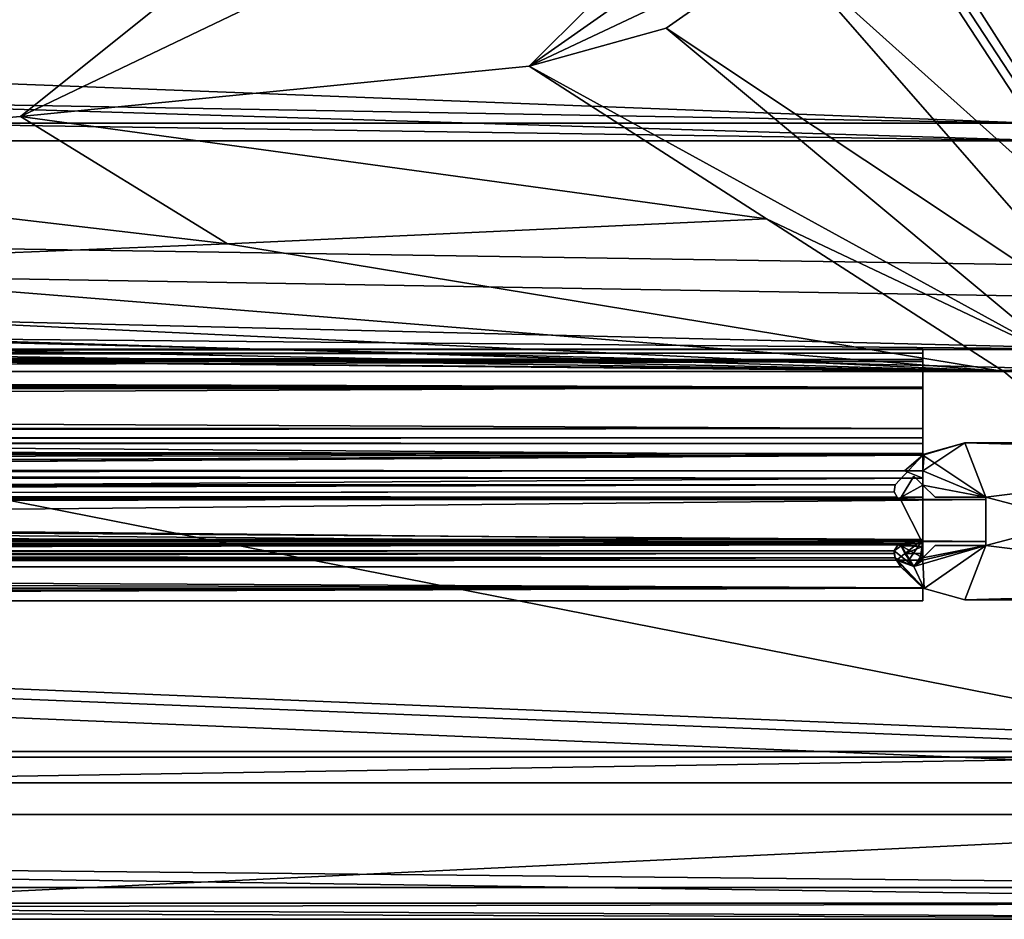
# Model space of a CAD drawing. Header units: metres. Extents: x -1004 to 0, y -708 to 0.
# Tile 36 of 99: x -161 to -67, y -704 to -618. Entities that reach past the tile are written whole.
import ezdxf

# ---------------------------------------------------------------- set-up
doc = ezdxf.new("R2010")
doc.units = ezdxf.units.M

msp = doc.modelspace()

# ---------------------------------------------------------------- linework, layer by layer
at = {"layer": 'top0'}
for points in [[(-921.945618, -649.620239, 184.708984), (-921.945618, -650.622864, 187.784439), (-74.945648, -649.620239, 184.708984)], [(-921.945618, -650.622864, 187.784439), (-74.945648, -650.622864, 187.784439), (-74.945648, -649.620239, 184.708984)], [(-921.945618, -650.000854, 183.984665), (-921.945618, -649.620239, 184.708984), (-74.945648, -650.000854, 183.984665)], [(-921.945618, -649.620239, 184.708984), (-74.945648, -649.620239, 184.708984), (-74.945648, -650.000854, 183.984665)], [(-921.945618, -649.620239, 2040.066406), (-921.945618, -650.000854, 2040.790771), (-74.945648, -649.620239, 2040.066406)], [(-921.945618, -650.000854, 2040.790771), (-74.945648, -650.000488, 2040.790527), (-74.945648, -649.620239, 2040.066406)], [(-921.945618, -650.622559, 2036.991333), (-921.945618, -649.620239, 2040.066406), (-74.945648, -650.622864, 2036.990967)], [(-921.945618, -649.620239, 2040.066406), (-74.945648, -649.620239, 2040.066406), (-74.945648, -650.622864, 2036.990967)], [(-921.945618, -650.000854, 2040.790771), (-921.945618, -650.816833, 2040.737793), (-74.945648, -650.000488, 2040.790527)], [(-921.945618, -650.816833, 2040.737793), (-74.945648, -650.816833, 2040.737793), (-74.945648, -650.000488, 2040.790527)], [(-921.945618, -650.816833, 184.037659), (-921.945618, -650.000854, 183.984665), (-74.945648, -650.816833, 184.037659)], [(-921.945618, -650.000854, 183.984665), (-74.945648, -650.000854, 183.984665), (-74.945648, -650.816833, 184.037659)], [(-74.945648, -650.622864, 187.784439), (-74.945648, -650.816833, 184.887695), (-74.945648, -649.620239, 184.708984)], [(-74.945648, -650.816833, 184.887695), (-74.945648, -650.000854, 183.984665), (-74.945648, -649.620239, 184.708984)], [(-74.945648, -649.620239, 2040.066406), (-74.945648, -650.816833, 2039.887695), (-74.945648, -650.622864, 2036.990967)], [(-74.945648, -649.620239, 2040.066406), (-74.945648, -650.000488, 2040.790527), (-74.945648, -650.816833, 2039.887695)], [(-74.945648, -650.000488, 2040.790527), (-74.945648, -650.816833, 2040.737793), (-74.945648, -650.816833, 2039.887695)], [(-74.945648, -650.816833, 184.887695), (-74.945648, -650.816833, 184.037659), (-74.945648, -650.000854, 183.984665)], [(-921.945618, -653.369629, 2035.28418), (-921.945618, -650.622559, 2036.991333), (-74.945648, -653.369629, 2035.28418)], [(-921.945618, -650.622559, 2036.991333), (-74.945648, -650.622864, 2036.990967), (-74.945648, -653.369629, 2035.28418)], [(-921.945618, -650.622864, 187.784439), (-921.945618, -653.369629, 189.491211), (-74.945648, -650.622864, 187.784439)], [(-921.945618, -653.369629, 189.491211), (-74.945648, -653.369629, 189.491211), (-74.945648, -650.622864, 187.784439)], [(-74.945648, -650.816833, 184.037659), (-74.945648, -650.816833, 184.887695), (-921.945618, -650.816833, 184.037659)], [(-74.945648, -650.816833, 184.887695), (-921.945618, -650.816833, 184.887695), (-921.945618, -650.816833, 184.037659)], [(-921.945618, -653.265991, 188.218597), (-921.945618, -650.816833, 184.887695), (-74.945648, -653.265991, 188.218597)], [(-921.945618, -650.816833, 184.887695), (-74.945648, -650.816833, 184.887695), (-74.945648, -653.265991, 188.218597)], [(-921.945618, -650.816833, 2039.887695), (-921.945618, -653.266418, 2036.556641), (-74.945648, -650.816833, 2039.887695)], [(-921.945618, -653.266418, 2036.556641), (-74.945648, -653.265991, 2036.556763), (-74.945648, -650.816833, 2039.887695)], [(-74.945648, -650.816833, 2040.737793), (-921.945618, -650.816833, 2040.737793), (-74.945648, -650.816833, 2039.887695)], [(-921.945618, -650.816833, 2040.737793), (-921.945618, -650.816833, 2039.887695), (-74.945648, -650.816833, 2039.887695)], [(-74.945648, -653.369629, 189.491211), (-74.945648, -653.265991, 188.218597), (-74.945648, -650.622864, 187.784439)], [(-74.945648, -653.265991, 188.218597), (-74.945648, -650.816833, 184.887695), (-74.945648, -650.622864, 187.784439)], [(-74.945648, -650.816833, 2039.887695), (-74.945648, -653.265991, 2036.556763), (-74.945648, -650.622864, 2036.990967)], [(-74.945648, -650.622864, 2036.990967), (-74.945648, -653.265991, 2036.556763), (-74.945648, -653.369629, 2035.28418)], [(-921.945618, -657.183899, 186.895203), (-921.945618, -653.265991, 188.218597), (-74.945648, -657.183899, 186.895203)], [(-921.945618, -653.265991, 188.218597), (-74.945648, -653.265991, 188.218597), (-74.945648, -657.183899, 186.895203)], [(-921.945618, -653.266418, 2036.556641), (-921.945618, -657.183899, 2037.880249), (-74.945648, -653.265991, 2036.556763)], [(-921.945618, -657.183899, 2037.880249), (-74.945648, -657.183899, 2037.880249), (-74.945648, -653.265991, 2036.556763)], [(-491.442871, -662.450012, 191.092346), (-74.945648, -659.733521, 190.613358), (-921.945618, -653.369629, 189.491211)], [(-921.945618, -653.369629, 189.491211), (-74.945648, -659.733521, 190.613358), (-74.945648, -653.369629, 189.491211)], [(-74.945648, -653.369629, 2035.28418), (-74.945648, -659.733521, 2034.161987), (-921.945618, -653.369629, 2035.28418)], [(-74.945648, -659.733521, 2034.161987), (-921.945618, -663.751221, 2033.453613), (-921.945618, -653.369629, 2035.28418)], [(-74.945648, -657.183899, 186.895203), (-74.945648, -653.265991, 188.218597), (-74.945648, -653.369629, 189.491211)], [(-74.945648, -653.265991, 2036.556763), (-74.945648, -657.183899, 2037.880249), (-74.945648, -653.369629, 2035.28418)], [(-74.945648, -659.733521, 190.613358), (-74.945648, -657.183899, 186.895203), (-74.945648, -653.369629, 189.491211)], [(-74.945648, -653.369629, 2035.28418), (-74.945648, -657.183899, 2037.880249), (-74.945648, -659.733521, 2034.161987)], [(-74.945648, -658.074341, 185.623535), (-921.945618, -658.074341, 185.623535), (-74.945648, -657.183899, 186.895203)], [(-921.945618, -658.074341, 185.623535), (-921.945618, -657.183899, 186.895203), (-74.945648, -657.183899, 186.895203)], [(-74.945648, -658.07428, 2039.151855), (-74.945648, -657.183899, 2037.880249), (-921.945618, -658.07428, 2039.151855)], [(-74.945648, -657.183899, 2037.880249), (-921.945618, -657.183899, 2037.880249), (-921.945618, -658.07428, 2039.151855)], [(-74.945648, -659.733521, 190.613358), (-74.945648, -658.074341, 185.623535), (-74.945648, -657.183899, 186.895203)], [(-74.945648, -657.183899, 2037.880249), (-74.945648, -658.07428, 2039.151855), (-74.945648, -659.733521, 2034.161987)], [(-921.945618, -658.07428, 2039.151855), (-921.945618, -658.616882, 2040.872559), (-74.945648, -658.07428, 2039.151855)], [(-921.945618, -658.616882, 2040.872559), (-74.945648, -658.616882, 2040.872559), (-74.945648, -658.07428, 2039.151855)], [(-921.945618, -658.616882, 183.902832), (-921.945618, -658.074341, 185.623535), (-74.945648, -658.616882, 183.902832)], [(-921.945618, -658.074341, 185.623535), (-74.945648, -658.074341, 185.623535), (-74.945648, -658.616882, 183.902832)], [(-74.945648, -658.616882, 165.387695), (-921.945618, -658.616882, 165.387695), (-74.945648, -658.616882, 183.902832)], [(-921.945618, -658.616882, 165.387695), (-921.945618, -658.616882, 183.902832), (-74.945648, -658.616882, 183.902832)], [(-921.945618, -659.598572, 163.089737), (-921.945618, -658.616882, 165.387695), (-74.945648, -659.598572, 163.089737)], [(-74.945648, -659.598572, 163.089737), (-921.945618, -658.616882, 165.387695), (-74.945648, -658.616882, 165.387695)], [(-74.945648, -658.616882, 2059.387695), (-921.945618, -658.616882, 2059.387695), (-74.945648, -659.598572, 2061.685547)], [(-921.945618, -658.616882, 2059.387695), (-921.945618, -660.693481, 2062.387695), (-74.945648, -659.598572, 2061.685547)], [(-74.945648, -658.616882, 2059.387695), (-74.945648, -658.616882, 2040.872559), (-921.945618, -658.616882, 2059.387695)], [(-74.945648, -658.616882, 2040.872559), (-921.945618, -658.616882, 2040.872559), (-921.945618, -658.616882, 2059.387695)], [(-74.945648, -659.733521, 2034.161987), (-74.945648, -658.07428, 2039.151855), (-74.945648, -658.616882, 2040.872559)], [(-74.945648, -658.616882, 183.902832), (-74.945648, -658.074341, 185.623535), (-74.945648, -659.733521, 190.613358)], [(-68.945648, -663.766846, 2062.544434), (-70.93512, -658.566833, 2062.544434), (-74.945648, -661.252808, 2062.544434)], [(-70.93512, -658.566833, 2062.544434), (-74.81218, -659.651001, 2062.544434), (-74.945648, -661.252808, 2062.544434)], [(-68.945648, -663.766846, 163.059708), (-74.945648, -659.733521, 163.059708), (-70.93512, -658.566833, 163.059708)], [(-74.945648, -659.733521, 163.059708), (-74.81218, -659.651001, 163.059708), (-70.93512, -658.566833, 163.059708)], [(-74.945648, -659.598572, 163.089737), (-74.945648, -658.616882, 165.387695), (-74.945648, -659.733521, 163.059708)], [(-74.945648, -658.616882, 165.387695), (-74.945648, -658.616882, 183.902832), (-74.945648, -659.733521, 163.059708)], [(-74.945648, -659.733521, 163.059708), (-74.945648, -658.616882, 183.902832), (-74.945648, -659.733521, 190.613358)], [(-74.945648, -659.733521, 2034.161987), (-74.945648, -658.616882, 2040.872559), (-74.945648, -659.733521, 2061.809082)], [(-74.945648, -658.616882, 2040.872559), (-74.945648, -658.616882, 2059.387695), (-74.945648, -659.733521, 2061.809082)], [(-74.945648, -659.733521, 2061.809082), (-74.945648, -658.616882, 2059.387695), (-74.945648, -659.598572, 2061.685547)], [(-74.81218, -659.651001, 2062.544434), (-70.93512, -658.566833, 2062.544434), (-74.81218, -659.651001, 163.059708)], [(-70.93512, -658.566833, 2062.544434), (-70.93512, -658.566833, 163.059708), (-74.81218, -659.651001, 163.059708)], [(-70.93512, -658.566833, 163.059708), (-70.93512, -658.566833, 2062.544434), (-31.447609, -658.566833, 163.059708)], [(-70.93512, -658.566833, 2062.544434), (-31.447609, -658.566833, 2062.544434), (-31.447609, -658.566833, 163.059708)], [(-35.445644, -659.566833, 2062.544434), (-70.93512, -658.566833, 2062.544434), (-68.945648, -663.766846, 2062.544434)], [(-31.447609, -658.566833, 2062.544434), (-70.93512, -658.566833, 2062.544434), (-35.445644, -659.566833, 2062.544434)], [(-68.945648, -663.766846, 163.059708), (-70.93512, -658.566833, 163.059708), (-35.445644, -659.566833, 163.059708)], [(-70.93512, -658.566833, 163.059708), (-31.447609, -658.566833, 163.059708), (-35.445644, -659.566833, 163.059708)], [(-921.945618, -660.693481, 162.387711), (-74.945648, -659.598572, 163.089737), (-74.945648, -661.929993, 162.189697)], [(-921.945618, -660.693481, 162.387711), (-921.945618, -659.598572, 163.089737), (-74.945648, -659.598572, 163.089737)], [(-921.945618, -660.693481, 2062.387695), (-74.945648, -659.733521, 2061.809082), (-74.945648, -659.598572, 2061.685547)], [(-74.945648, -659.733521, 2061.809082), (-76.690651, -661.252808, 2062.544434), (-74.81218, -659.651001, 2062.544434)], [(-74.945648, -661.252808, 2062.544434), (-74.81218, -659.651001, 2062.544434), (-76.690651, -661.252808, 2062.544434)], [(-74.945648, -659.598572, 163.089737), (-74.945648, -659.733521, 163.059708), (-74.945648, -661.929993, 162.189697)], [(-74.945648, -659.733521, 2061.809082), (-74.81218, -659.651001, 2062.544434), (-74.945648, -659.733521, 2034.161987)], [(-74.81218, -659.651001, 2062.544434), (-74.81218, -659.651001, 163.059708), (-74.945648, -659.733521, 2034.161987)], [(-74.945648, -659.733521, 2034.161987), (-74.81218, -659.651001, 163.059708), (-74.945648, -659.733521, 190.613358)], [(-74.81218, -659.651001, 163.059708), (-74.945648, -659.733521, 163.059708), (-74.945648, -659.733521, 190.613358)], [(-35.445644, -672.566833, 2062.544434), (-35.445644, -659.566833, 2062.544434), (-68.945648, -668.366882, 2062.544434)], [(-68.945648, -668.366882, 2062.544434), (-35.445644, -659.566833, 2062.544434), (-68.945648, -663.766846, 2062.544434)], [(-68.945648, -663.766846, 163.059708), (-35.445644, -659.566833, 163.059708), (-35.445644, -672.566833, 163.059708)], [(-76.690651, -661.252808, 2062.544434), (-74.945648, -659.733521, 2061.809082), (-921.945618, -660.693481, 2062.387695)], [(-74.945648, -659.733521, 2034.161987), (-77.574402, -662.578308, 2033.6604), (-921.945618, -663.751221, 2033.453613)], [(-491.442871, -662.450012, 191.092346), (-464.967957, -662.450012, 191.092346), (-74.945648, -659.733521, 190.613358)], [(-464.967957, -662.450012, 191.092346), (-77.574402, -662.578308, 191.114975), (-74.945648, -659.733521, 190.613358)], [(-77.574402, -662.578308, 191.114975), (-77.574402, -662.578308, 2033.6604), (-74.945648, -659.733521, 190.613358)], [(-77.574402, -662.578308, 2033.6604), (-74.945648, -659.733521, 2034.161987), (-74.945648, -659.733521, 190.613358)], [(-74.945648, -659.733521, 163.059708), (-74.945648, -662.603699, 163.059708), (-74.945648, -661.929993, 162.189697)], [(-74.945648, -662.603699, 163.059708), (-74.945648, -659.733521, 163.059708), (-68.945648, -663.766846, 163.059708)], [(-921.945618, -661.929993, 162.189697), (-921.945618, -660.693481, 162.387711), (-74.945648, -661.929993, 162.189697)], [(-921.945618, -661.929993, 2062.585693), (-76.690651, -661.252808, 2062.544434), (-921.945618, -660.693481, 2062.387695)], [(-76.690651, -661.252808, 2062.544434), (-921.945618, -661.929993, 2062.585693), (-74.945648, -661.929993, 2062.585693)], [(-74.945648, -661.252808, 2062.544434), (-76.690651, -661.252808, 2062.544434), (-74.945648, -661.929993, 2062.585693)], [(-74.945648, -661.252808, 2062.544434), (-74.945648, -661.929993, 2062.585693), (-74.945648, -662.603699, 2062.544434)], [(-74.945648, -661.252808, 2062.544434), (-74.945648, -662.603699, 2062.544434), (-68.945648, -663.766846, 2062.544434)], [(-74.945648, -661.929993, 162.189697), (-74.945648, -667.79303, 162.189697), (-921.945618, -661.929993, 162.189697)], [(-74.945648, -667.79303, 162.189697), (-921.945618, -667.79303, 162.189697), (-921.945618, -661.929993, 162.189697)], [(-74.945648, -667.79303, 2062.585693), (-74.945648, -661.929993, 2062.585693), (-921.945618, -667.79303, 2062.585693)], [(-74.945648, -661.929993, 2062.585693), (-921.945618, -661.929993, 2062.585693), (-921.945618, -667.79303, 2062.585693)], [(-464.967957, -662.450012, 191.092346), (-464.316895, -663.484192, 191.274704), (-77.574402, -662.578308, 191.114975)], [(-77.003784, -663.738525, 191.31955), (-75.796753, -661.752563, 190.969376), (-77.003784, -663.738525, 2033.455811)], [(-75.796753, -661.752563, 190.969376), (-75.796753, -661.752563, 2033.80603), (-77.003784, -663.738525, 2033.455811)], [(-77.003784, -663.738525, 191.31955), (-74.945648, -662.603699, 191.119446), (-75.796753, -661.752563, 190.969376)], [(-77.003784, -663.738525, 2033.455811), (-75.796753, -661.752563, 2033.80603), (-74.945648, -662.603699, 2033.656006)], [(-75.796753, -661.752563, 2033.80603), (-75.796753, -661.752563, 190.969376), (-74.945648, -662.603699, 2033.656006)], [(-75.796753, -661.752563, 190.969376), (-74.945648, -662.603699, 191.119446), (-74.945648, -662.603699, 2033.656006)], [(-74.945648, -661.929993, 162.189697), (-74.945648, -662.603699, 163.059708), (-74.945648, -667.79303, 162.189697)], [(-74.945648, -661.929993, 2062.585693), (-74.945648, -667.79303, 2062.585693), (-74.945648, -662.603699, 2062.544434)], [(-77.574402, -662.578308, 2033.6604), (-77.667168, -663.246643, 2033.542603), (-921.945618, -663.751221, 2033.453613)], [(-921.945618, -663.751221, 2033.453613), (-77.667168, -663.246643, 2033.542603), (-77.397125, -663.751221, 2033.453613)], [(-464.316895, -663.484192, 191.274704), (-77.667168, -663.246643, 191.232819), (-77.574402, -662.578308, 191.114975)], [(-77.397125, -663.751221, 191.321777), (-77.667168, -663.246643, 191.232819), (-464.316895, -663.484192, 191.274704)], [(-77.574402, -662.578308, 2033.6604), (-77.574402, -662.578308, 191.114975), (-77.667168, -663.246643, 2033.542603)], [(-77.574402, -662.578308, 191.114975), (-77.667168, -663.246643, 191.232819), (-77.667168, -663.246643, 2033.542603)], [(-77.667168, -663.246643, 2033.542603), (-77.667168, -663.246643, 191.232819), (-77.397125, -663.751221, 2033.453613)], [(-77.667168, -663.246643, 191.232819), (-77.397125, -663.751221, 191.321777), (-77.397125, -663.751221, 2033.453613)], [(-74.945648, -663.751221, 191.321777), (-74.945648, -662.603699, 191.119446), (-77.003784, -663.738525, 191.31955)], [(-77.003784, -663.738525, 2033.455811), (-74.945648, -662.603699, 2033.656006), (-74.945648, -663.751221, 2033.453613)], [(-74.945648, -662.603699, 163.059708), (-74.945648, -663.751221, 191.321777), (-74.945648, -667.79303, 162.189697)], [(-74.945648, -662.603699, 163.059708), (-74.945648, -662.603699, 191.119446), (-74.945648, -663.751221, 191.321777)], [(-74.945648, -662.603699, 2033.656006), (-74.945648, -662.603699, 191.119446), (-73.782532, -663.766846, 163.059708)], [(-74.945648, -662.603699, 191.119446), (-74.945648, -662.603699, 163.059708), (-73.782532, -663.766846, 163.059708)], [(-73.782532, -663.766846, 163.059708), (-73.782532, -663.766846, 2062.544434), (-74.945648, -662.603699, 2033.656006)], [(-73.782532, -663.766846, 2062.544434), (-74.945648, -662.603699, 2062.544434), (-74.945648, -662.603699, 2033.656006)], [(-74.945648, -662.603699, 2033.656006), (-74.945648, -662.603699, 2062.544434), (-74.945648, -663.751221, 2033.453613)], [(-74.945648, -662.603699, 2062.544434), (-74.945648, -667.79303, 2062.585693), (-74.945648, -663.751221, 2033.453613)], [(-74.945648, -662.603699, 2062.544434), (-73.782532, -663.766846, 2062.544434), (-68.945648, -663.766846, 2062.544434)], [(-73.782532, -663.766846, 163.059708), (-74.945648, -662.603699, 163.059708), (-68.945648, -663.766846, 163.059708)], [(-921.945618, -668.17688, 2031.481323), (-921.945618, -663.751221, 2033.453613), (-74.945648, -668.17688, 2031.481323)], [(-921.945618, -663.751221, 2033.453613), (-77.138519, -663.859497, 2033.43396), (-74.945648, -668.17688, 2031.481323)], [(-77.397125, -663.751221, 2033.453613), (-77.315857, -663.822693, 2033.440796), (-921.945618, -663.751221, 2033.453613)], [(-77.315857, -663.822693, 2033.440796), (-77.138519, -663.859497, 2033.43396), (-921.945618, -663.751221, 2033.453613)], [(-464.806458, -664.867676, 191.585342), (-77.315857, -663.822693, 191.334595), (-77.397125, -663.751221, 191.321777)], [(-464.261292, -664.282227, 191.430115), (-464.806458, -664.867676, 191.585342), (-77.397125, -663.751221, 191.321777)], [(-77.138519, -663.859497, 191.3414), (-77.315857, -663.822693, 191.334595), (-464.806458, -664.867676, 191.585342)], [(-74.945648, -668.17688, 193.294067), (-77.138519, -663.859497, 191.3414), (-464.806458, -664.867676, 191.585342)], [(-464.219818, -663.751221, 191.321777), (-77.397125, -663.751221, 191.321777), (-464.316895, -663.484192, 191.274704)], [(-464.219818, -663.751221, 191.321777), (-464.261292, -664.282227, 191.430115), (-77.397125, -663.751221, 191.321777)], [(-77.397125, -663.751221, 2033.453613), (-77.397125, -663.751221, 191.321777), (-77.315857, -663.822693, 2033.440796)], [(-77.397125, -663.751221, 191.321777), (-77.315857, -663.822693, 191.334595), (-77.315857, -663.822693, 2033.440796)], [(-77.315857, -663.822693, 2033.440796), (-77.315857, -663.822693, 191.334595), (-77.138519, -663.859497, 2033.43396)], [(-77.315857, -663.822693, 191.334595), (-77.138519, -663.859497, 191.3414), (-77.138519, -663.859497, 2033.43396)], [(-77.138519, -663.859497, 2033.43396), (-77.138519, -663.859497, 191.3414), (-77.008926, -663.751221, 191.321777)], [(-77.138519, -663.859497, 2033.43396), (-77.008926, -663.751221, 191.321777), (-77.008926, -663.751221, 2033.453613)], [(-77.008926, -663.751221, 191.321777), (-77.138519, -663.859497, 191.3414), (-74.945648, -663.751221, 191.321777)], [(-77.138519, -663.859497, 191.3414), (-74.945648, -668.17688, 193.294067), (-74.945648, -663.751221, 191.321777)], [(-74.945648, -668.17688, 2031.481323), (-77.138519, -663.859497, 2033.43396), (-74.945648, -663.751221, 2033.453613)], [(-77.138519, -663.859497, 2033.43396), (-77.008926, -663.751221, 2033.453613), (-74.945648, -663.751221, 2033.453613)], [(-77.008926, -663.751221, 191.321777), (-77.003784, -663.738525, 191.31955), (-77.008926, -663.751221, 2033.453613)], [(-77.008926, -663.751221, 2033.453613), (-77.003784, -663.738525, 191.31955), (-77.003784, -663.738525, 2033.455811)], [(-77.008926, -663.751221, 191.321777), (-74.945648, -663.751221, 191.321777), (-77.003784, -663.738525, 191.31955)], [(-77.008926, -663.751221, 2033.453613), (-77.003784, -663.738525, 2033.455811), (-74.945648, -663.751221, 2033.453613)], [(-74.945648, -667.79303, 162.189697), (-74.945648, -663.751221, 191.321777), (-74.945648, -668.17688, 193.294067)], [(-74.945648, -663.751221, 2033.453613), (-74.945648, -667.79303, 2062.585693), (-74.945648, -668.17688, 2031.481323)], [(-73.782532, -663.766846, 163.059708), (-68.945648, -663.766846, 163.059708), (-73.782532, -663.766846, 2062.544434)], [(-68.945648, -663.766846, 163.059708), (-68.945648, -663.766846, 2062.544434), (-73.782532, -663.766846, 2062.544434)], [(-68.945648, -663.766846, 163.059708), (-68.945648, -668.366882, 163.059708), (-68.945648, -663.766846, 2062.544434)], [(-68.945648, -668.366882, 163.059708), (-68.945648, -668.366882, 2062.544434), (-68.945648, -663.766846, 2062.544434)], [(-68.945648, -668.366882, 163.059708), (-68.945648, -663.766846, 163.059708), (-35.445644, -672.566833, 163.059708)], [(-472.945648, -668.17688, 193.294067), (-74.945648, -668.17688, 193.294067), (-464.806458, -664.867676, 191.585342)], [(-77.455841, -669.776367, 163.059708), (-921.945618, -668.742126, 162.361099), (-74.945648, -667.79303, 162.189697)], [(-921.945618, -668.742126, 162.361099), (-921.945618, -667.79303, 162.189697), (-74.945648, -667.79303, 162.189697)], [(-921.945618, -667.79303, 2062.585693), (-921.945618, -668.742126, 2062.414307), (-74.945648, -667.79303, 2062.585693)], [(-921.945618, -668.742126, 2062.414307), (-77.263412, -668.280029, 2062.544434), (-74.945648, -667.79303, 2062.585693)], [(-74.945648, -667.79303, 162.189697), (-76.272697, -669.776367, 163.059708), (-77.455841, -669.776367, 163.059708)], [(-74.945648, -667.79303, 2062.585693), (-77.263412, -668.280029, 2062.544434), (-77.120628, -668.280029, 2062.544434)], [(-77.120628, -668.280029, 2062.544434), (-77.003784, -668.395203, 2062.520508), (-74.945648, -667.79303, 2062.585693)], [(-77.003784, -668.395203, 2062.520508), (-74.945648, -669.529968, 2061.949463), (-74.945648, -667.79303, 2062.585693)], [(-75.192009, -669.776367, 163.059708), (-76.272697, -669.776367, 163.059708), (-74.945648, -667.79303, 162.189697)], [(-74.945648, -669.776367, 163.059708), (-75.192009, -669.776367, 163.059708), (-74.945648, -667.79303, 162.189697)], [(-74.945648, -668.17688, 193.294067), (-74.945648, -669.530029, 163.059708), (-74.945648, -667.79303, 162.189697)], [(-74.945648, -669.530029, 163.059708), (-74.945648, -669.776367, 163.059708), (-74.945648, -667.79303, 162.189697)], [(-74.945648, -667.79303, 2062.585693), (-74.945648, -669.529968, 2061.949463), (-74.945648, -668.17688, 2031.481323)], [(-921.945618, -668.17688, 2031.481323), (-74.945648, -668.17688, 2031.481323), (-492.839294, -668.17688, 2027.092285)], [(-77.315857, -668.310974, 2062.538574), (-77.263412, -668.280029, 2062.544434), (-921.945618, -668.742126, 2062.414307)], [(-921.945618, -668.742126, 2062.414307), (-77.667213, -668.887207, 2062.35376), (-77.315857, -668.310974, 2062.538574)], [(-921.945618, -670.40863, 164.219971), (-921.945618, -668.742126, 162.361099), (-77.455841, -669.776367, 163.059708)], [(-921.945618, -670.40863, 2060.55542), (-77.574402, -669.55542, 2061.927979), (-921.945618, -668.742126, 2062.414307)], [(-77.574402, -669.55542, 2061.927979), (-77.667213, -668.887207, 2062.35376), (-921.945618, -668.742126, 2062.414307)], [(-492.839294, -668.17688, 2027.092285), (-74.945648, -668.17688, 2031.481323), (-472.945679, -668.17688, 2027.092285)], [(-74.945648, -668.17688, 2031.481323), (-74.945648, -668.17688, 2015.281372), (-472.945679, -668.17688, 2027.092285)], [(-472.945679, -668.17688, 2027.092285), (-74.945648, -668.17688, 2015.281372), (-472.945679, -668.17688, 2015.281372)], [(-74.945648, -668.17688, 2015.281372), (-77.24189, -668.273132, 2014.852661), (-472.945679, -668.17688, 2015.281372)], [(-77.24189, -668.273132, 2014.852661), (-77.315857, -668.310974, 2014.781982), (-472.945679, -668.17688, 2015.281372)], [(-472.945679, -668.17688, 2015.281372), (-77.315857, -668.310974, 2014.781982), (-464.806488, -669.077759, 2014.2854)], [(-74.945648, -668.17688, 209.494019), (-472.945648, -668.17688, 209.494019), (-77.24189, -668.273132, 209.922729)], [(-77.24189, -668.273132, 209.922729), (-472.945648, -668.17688, 209.494019), (-77.315857, -668.310974, 209.993378)], [(-472.945648, -668.17688, 209.494019), (-464.806458, -669.077759, 210.490051), (-77.315857, -668.310974, 209.993378)], [(-74.945648, -668.17688, 193.294067), (-472.945648, -668.17688, 193.294067), (-74.945648, -668.17688, 209.494019)], [(-472.945648, -668.17688, 193.294067), (-472.945648, -668.17688, 209.494019), (-74.945648, -668.17688, 209.494019)], [(-77.315857, -668.310974, 2014.781982), (-77.666908, -668.885803, 2014.322876), (-464.806488, -669.077759, 2014.2854)], [(-464.806488, -669.077759, 2014.2854), (-77.666908, -668.885803, 2014.322876), (-464.687469, -669.136536, 2014.282227)], [(-77.315857, -668.310974, 209.993378), (-464.806458, -669.077759, 210.490051), (-77.666908, -668.885803, 210.452515)], [(-464.806458, -669.077759, 210.490051), (-464.687439, -669.136536, 210.493225), (-77.666908, -668.885803, 210.452515)], [(-77.666908, -668.885803, 2014.322876), (-77.687996, -669.136536, 2014.282227), (-464.687469, -669.136536, 2014.282227)], [(-77.666908, -668.885803, 210.452515), (-464.687439, -669.136536, 210.493225), (-77.687996, -669.136536, 210.493225)], [(-77.687996, -669.136536, 210.493225), (-77.687996, -669.136536, 2014.282227), (-77.666908, -668.885803, 210.452515)], [(-77.687996, -669.136536, 2014.282227), (-77.666908, -668.885803, 2014.322876), (-77.666908, -668.885803, 210.452515)], [(-77.667213, -668.887207, 2062.35376), (-77.667168, -668.887085, 2062.544434), (-77.315857, -668.310974, 2062.538574)], [(-77.574402, -669.55542, 2062.544434), (-77.667168, -668.887085, 2062.544434), (-77.667213, -668.887207, 2062.35376)], [(-77.574402, -669.55542, 2061.927979), (-77.574402, -669.55542, 2062.544434), (-77.667213, -668.887207, 2062.35376)], [(-77.667168, -668.887085, 2062.544434), (-77.315857, -668.310974, 2062.544434), (-77.315857, -668.310974, 2062.538574)], [(-77.315857, -668.310974, 2062.544434), (-77.667168, -668.887085, 2062.544434), (-77.003784, -668.395203, 2062.544434)], [(-77.003784, -668.395203, 2062.544434), (-77.667168, -668.887085, 2062.544434), (-75.796753, -670.381104, 2062.544434)], [(-77.667168, -668.887085, 2062.544434), (-77.574402, -669.55542, 2062.544434), (-75.796753, -670.381104, 2062.544434)], [(-77.666908, -668.885803, 210.452515), (-77.666908, -668.885803, 2014.322876), (-77.315857, -668.310974, 209.993378)], [(-77.666908, -668.885803, 2014.322876), (-77.315857, -668.310974, 2014.781982), (-77.315857, -668.310974, 209.993378)], [(-77.24189, -668.273132, 2014.852661), (-77.24189, -668.273132, 209.922729), (-77.315857, -668.310974, 209.993378)], [(-77.315857, -668.310974, 209.993378), (-77.315857, -668.310974, 2014.781982), (-77.24189, -668.273132, 2014.852661)], [(-77.315857, -668.310974, 2062.544434), (-77.263412, -668.280029, 2062.544434), (-77.315857, -668.310974, 2062.538574)], [(-77.120628, -668.280029, 2062.544434), (-77.315857, -668.310974, 2062.544434), (-77.003784, -668.395203, 2062.544434)], [(-77.120628, -668.280029, 2062.544434), (-77.263412, -668.280029, 2062.544434), (-77.315857, -668.310974, 2062.544434)], [(-77.137619, -668.274536, 209.925644), (-74.945648, -668.17688, 209.494019), (-77.24189, -668.273132, 209.922729)], [(-77.137619, -668.274536, 2014.849731), (-77.24189, -668.273132, 2014.852661), (-74.945648, -668.17688, 2015.281372)], [(-77.137619, -668.274536, 2014.849731), (-77.137619, -668.274536, 209.925644), (-77.24189, -668.273132, 2014.852661)], [(-77.137619, -668.274536, 209.925644), (-77.24189, -668.273132, 209.922729), (-77.24189, -668.273132, 2014.852661)], [(-74.945648, -668.456787, 210.185593), (-74.945648, -668.17688, 209.494019), (-77.137619, -668.274536, 209.925644)], [(-74.945648, -668.456787, 2014.589844), (-77.137619, -668.274536, 2014.849731), (-74.945648, -668.17688, 2015.281372)], [(-77.003784, -668.395203, 210.115417), (-77.137619, -668.274536, 209.925644), (-77.003784, -668.395203, 2014.659912)], [(-77.137619, -668.274536, 209.925644), (-77.137619, -668.274536, 2014.849731), (-77.003784, -668.395203, 2014.659912)], [(-77.003784, -668.395203, 210.115417), (-74.945648, -668.456787, 210.185593), (-77.137619, -668.274536, 209.925644)], [(-74.945648, -668.456787, 2014.589844), (-77.003784, -668.395203, 2014.659912), (-77.137619, -668.274536, 2014.849731)], [(-77.003784, -668.395203, 2062.544434), (-77.003784, -668.395203, 2062.520508), (-77.120628, -668.280029, 2062.544434)], [(-77.003784, -668.395203, 2062.544434), (-75.796753, -670.381104, 2062.544434), (-77.003784, -668.395203, 2062.520508)], [(-75.796753, -670.381104, 2062.544434), (-75.796753, -670.381104, 2060.659424), (-77.003784, -668.395203, 2062.520508)], [(-76.664589, -669.136536, 2014.282227), (-76.664581, -669.136536, 210.493225), (-77.003784, -668.395203, 210.115417)], [(-77.003784, -668.395203, 210.115417), (-77.003784, -668.395203, 2014.659912), (-76.664589, -669.136536, 2014.282227)], [(-77.003784, -668.395203, 210.115417), (-76.664581, -669.136536, 210.493225), (-74.945648, -668.456787, 210.185593)], [(-77.003784, -668.395203, 2062.520508), (-75.796753, -670.381104, 2060.659424), (-74.945648, -669.529968, 2061.949463)], [(-76.664589, -669.136536, 2014.282227), (-77.003784, -668.395203, 2014.659912), (-74.945648, -668.456787, 2014.589844)], [(-74.945648, -669.136536, 2014.282227), (-76.664589, -669.136536, 2014.282227), (-74.945648, -668.456787, 2014.589844)], [(-76.664581, -669.136536, 210.493225), (-74.945648, -669.136536, 210.493225), (-74.945648, -668.456787, 210.185593)], [(-75.796753, -670.381104, 2062.544434), (-73.782532, -668.366882, 2062.544434), (-74.945648, -669.529968, 2061.949463)], [(-73.782532, -668.366882, 2062.544434), (-75.796753, -670.381104, 2062.544434), (-68.945648, -668.366882, 2062.544434)], [(-75.796753, -670.381104, 2062.544434), (-74.811295, -672.483215, 2062.544434), (-68.945648, -668.366882, 2062.544434)], [(-74.945648, -668.456787, 210.185593), (-74.945648, -669.136536, 210.493225), (-74.945648, -668.17688, 209.494019)], [(-74.945648, -669.136536, 210.493225), (-74.945648, -669.530029, 210.48912), (-74.945648, -668.17688, 209.494019)], [(-74.945648, -668.17688, 209.494019), (-74.945648, -669.530029, 210.48912), (-74.945648, -668.17688, 193.294067)], [(-74.945648, -669.530029, 210.48912), (-74.945648, -669.530029, 163.059708), (-74.945648, -668.17688, 193.294067)], [(-74.945648, -669.529968, 2014.286255), (-74.945648, -669.136536, 2014.282227), (-74.945648, -668.17688, 2031.481323)], [(-74.945648, -669.136536, 2014.282227), (-74.945648, -668.456787, 2014.589844), (-74.945648, -668.17688, 2031.481323)], [(-74.945648, -668.17688, 2031.481323), (-74.945648, -668.456787, 2014.589844), (-74.945648, -668.17688, 2015.281372)], [(-74.945648, -668.17688, 2031.481323), (-74.945648, -669.529968, 2061.949463), (-74.945648, -669.529968, 2014.286255)], [(-74.945648, -669.529968, 2061.949463), (-73.782532, -668.366882, 2062.544434), (-74.945648, -669.529968, 2014.286255)], [(-73.782532, -668.366882, 2062.544434), (-73.782532, -668.366882, 163.059708), (-74.945648, -669.529968, 2014.286255)], [(-74.945648, -669.529968, 2014.286255), (-73.782532, -668.366882, 163.059708), (-74.945648, -669.530029, 210.48912)], [(-73.782532, -668.366882, 163.059708), (-74.945648, -669.530029, 163.059708), (-74.945648, -669.530029, 210.48912)], [(-68.945648, -668.366882, 163.059708), (-74.811295, -672.483215, 163.059708), (-74.945648, -669.776367, 163.059708)], [(-74.945648, -669.776367, 163.059708), (-74.945648, -669.530029, 163.059708), (-68.945648, -668.366882, 163.059708)], [(-74.945648, -669.530029, 163.059708), (-73.782532, -668.366882, 163.059708), (-68.945648, -668.366882, 163.059708)], [(-68.945648, -668.366882, 2062.544434), (-74.811295, -672.483215, 2062.544434), (-70.93512, -673.566833, 2062.544434)], [(-70.93512, -673.566833, 163.059708), (-74.811295, -672.483215, 163.059708), (-68.945648, -668.366882, 163.059708)], [(-73.782532, -668.366882, 163.059708), (-73.782532, -668.366882, 2062.544434), (-68.945648, -668.366882, 163.059708)], [(-73.782532, -668.366882, 2062.544434), (-68.945648, -668.366882, 2062.544434), (-68.945648, -668.366882, 163.059708)], [(-70.93512, -673.566833, 2062.544434), (-35.445644, -672.566833, 2062.544434), (-68.945648, -668.366882, 2062.544434)], [(-35.445644, -672.566833, 163.059708), (-70.93512, -673.566833, 163.059708), (-68.945648, -668.366882, 163.059708)], [(-921.945618, -670.40863, 2060.55542), (-77.055923, -670.40863, 2060.55542), (-77.574402, -669.55542, 2061.927979)], [(-77.055923, -670.40863, 164.219971), (-921.945618, -670.40863, 164.219971), (-77.455841, -669.776367, 163.059708)], [(-464.262421, -669.660522, 2014.299438), (-464.687469, -669.136536, 2014.282227), (-77.687996, -669.136536, 2014.282227)], [(-77.687996, -669.136536, 210.493225), (-464.687439, -669.136536, 210.493225), (-464.26239, -669.660522, 210.475983)], [(-74.945648, -672.400208, 2016.825073), (-464.316925, -670.461243, 2014.510742), (-77.574402, -669.55542, 2014.28833)], [(-464.316925, -670.461243, 2014.510742), (-464.262421, -669.660522, 2014.299438), (-77.574402, -669.55542, 2014.28833)], [(-464.26239, -669.660522, 210.475983), (-464.316895, -670.461243, 210.264664), (-77.574402, -669.55542, 210.48703)], [(-77.574402, -669.55542, 210.48703), (-464.316895, -670.461243, 210.264664), (-74.945648, -672.400208, 207.950333)], [(-77.574402, -669.55542, 2014.28833), (-464.262421, -669.660522, 2014.299438), (-77.687996, -669.136536, 2014.282227)], [(-77.687996, -669.136536, 210.493225), (-464.26239, -669.660522, 210.475983), (-77.574402, -669.55542, 210.48703)], [(-77.574402, -669.55542, 2014.28833), (-77.687996, -669.136536, 2014.282227), (-77.574402, -669.55542, 210.48703)], [(-77.687996, -669.136536, 2014.282227), (-77.687996, -669.136536, 210.493225), (-77.574402, -669.55542, 210.48703)], [(-74.945648, -672.400208, 2016.825073), (-77.574402, -669.55542, 2014.28833), (-74.945648, -672.400208, 207.950333)], [(-74.945648, -672.400208, 207.950333), (-77.574402, -669.55542, 2014.28833), (-77.574402, -669.55542, 210.48703)], [(-77.574402, -669.55542, 2062.544434), (-77.055923, -670.40863, 2060.55542), (-74.811295, -672.483215, 2062.544434)], [(-77.574402, -669.55542, 2062.544434), (-77.574402, -669.55542, 2061.927979), (-77.055923, -670.40863, 2060.55542)], [(-75.796753, -670.381104, 2062.544434), (-77.574402, -669.55542, 2062.544434), (-74.811295, -672.483215, 2062.544434)], [(-74.811295, -672.483215, 163.059708), (-77.055923, -670.40863, 164.219971), (-77.455841, -669.776367, 163.059708)], [(-74.811295, -672.483215, 163.059708), (-77.455841, -669.776367, 163.059708), (-75.796753, -670.381104, 163.059708)], [(-77.455841, -669.776367, 163.059708), (-76.272697, -669.776367, 163.059708), (-75.796753, -670.381104, 163.059708)], [(-75.796753, -670.381104, 2014.479004), (-75.796753, -670.381104, 210.296448), (-76.664589, -669.136536, 2014.282227)], [(-75.796753, -670.381104, 210.296448), (-76.664581, -669.136536, 210.493225), (-76.664589, -669.136536, 2014.282227)], [(-75.796753, -670.381104, 2014.479004), (-76.664589, -669.136536, 2014.282227), (-74.945648, -669.136536, 2014.282227)], [(-76.664581, -669.136536, 210.493225), (-75.796753, -670.381104, 210.296448), (-74.945648, -669.136536, 210.493225)], [(-75.796753, -670.381104, 163.059708), (-76.272697, -669.776367, 163.059708), (-75.796753, -670.381104, 164.115952)], [(-75.192009, -669.776367, 163.059708), (-75.796753, -670.381104, 164.115952), (-76.272697, -669.776367, 163.059708)], [(-75.796753, -670.381104, 210.296448), (-74.945648, -669.530029, 210.48912), (-74.945648, -669.136536, 210.493225)], [(-74.945648, -669.529968, 2014.286255), (-75.796753, -670.381104, 2014.479004), (-74.945648, -669.136536, 2014.282227)], [(-75.796753, -670.381104, 2060.659424), (-75.796753, -670.381104, 2062.544434), (-74.945648, -669.529968, 2061.949463)], [(-75.796753, -670.381104, 2014.479004), (-74.945648, -669.529968, 2014.286255), (-74.945648, -669.530029, 210.48912)], [(-75.796753, -670.381104, 210.296448), (-75.796753, -670.381104, 2014.479004), (-74.945648, -669.530029, 210.48912)], [(-75.192009, -669.776367, 163.059708), (-75.796753, -670.381104, 163.059708), (-75.796753, -670.381104, 164.115952)], [(-74.811295, -672.483215, 163.059708), (-75.796753, -670.381104, 163.059708), (-74.945648, -669.776367, 163.059708)], [(-74.945648, -669.776367, 163.059708), (-75.796753, -670.381104, 163.059708), (-75.192009, -669.776367, 163.059708)], [(-921.945618, -673.650818, 185.906555), (-921.945618, -670.40863, 164.219971), (-74.945648, -672.400208, 173.785278)], [(-921.945618, -670.40863, 164.219971), (-77.055923, -670.40863, 164.219971), (-74.945648, -672.400208, 173.785278)], [(-77.055923, -670.40863, 2060.55542), (-921.945618, -670.40863, 2060.55542), (-74.945648, -672.400208, 2050.98999)], [(-921.945618, -670.40863, 2060.55542), (-921.945618, -673.650818, 2038.868896), (-74.945648, -672.400208, 2050.98999)], [(-465.808105, -672.425598, 2016.975586), (-464.316925, -670.461243, 2014.510742), (-74.945648, -672.400208, 2016.825073)], [(-464.316895, -670.461243, 210.264664), (-465.808075, -672.425598, 207.799805), (-74.945648, -672.400208, 207.950333)], [(-74.945648, -672.400208, 173.785278), (-77.055923, -670.40863, 164.219971), (-74.811295, -672.483215, 163.059708)], [(-77.055923, -670.40863, 2060.55542), (-74.945648, -672.400208, 2050.98999), (-74.811295, -672.483215, 2062.544434)], [(-921.945618, -673.650818, 185.906555), (-74.945648, -672.400208, 173.785278), (-74.945648, -673.650818, 185.906555)], [(-74.945648, -672.400208, 2050.98999), (-921.945618, -673.650818, 2038.868896), (-74.945648, -673.650818, 2038.869385)], [(-74.945648, -673.650818, 185.906555), (-74.945648, -672.425598, 207.799805), (-467.775543, -673.765991, 191.092346)], [(-467.775543, -673.765991, 191.092346), (-74.945648, -672.425598, 207.799805), (-465.808075, -672.425598, 207.799805)], [(-465.808105, -672.425598, 2016.975586), (-74.945648, -672.425598, 2016.975586), (-467.355072, -673.551758, 2027.092285)], [(-74.945648, -672.425598, 2016.975586), (-74.945648, -673.650818, 2038.869385), (-467.355072, -673.551758, 2027.092285)], [(-74.945648, -672.425598, 2016.975586), (-465.808105, -672.425598, 2016.975586), (-74.945648, -672.400208, 2016.825073)], [(-74.945648, -672.400208, 207.950333), (-465.808075, -672.425598, 207.799805), (-74.945648, -672.425598, 207.799805)], [(-74.945648, -672.400208, 207.950333), (-74.945648, -672.400208, 173.785278), (-74.811295, -672.483215, 163.059708)], [(-74.811295, -672.483215, 2062.544434), (-74.945648, -672.400208, 2016.825073), (-74.811295, -672.483215, 163.059708)], [(-74.811295, -672.483215, 163.059708), (-74.945648, -672.400208, 2016.825073), (-74.945648, -672.400208, 207.950333)], [(-74.811295, -672.483215, 2062.544434), (-74.945648, -672.400208, 2050.98999), (-74.945648, -672.400208, 2016.825073)], [(-74.945648, -673.650818, 185.906555), (-74.945648, -672.400208, 173.785278), (-74.945648, -672.425598, 207.799805)], [(-74.945648, -672.400208, 173.785278), (-74.945648, -672.400208, 207.950333), (-74.945648, -672.425598, 207.799805)], [(-74.945648, -673.650818, 2038.869385), (-74.945648, -672.425598, 2016.975586), (-74.945648, -672.400208, 2050.98999)], [(-74.945648, -672.425598, 2016.975586), (-74.945648, -672.400208, 2016.825073), (-74.945648, -672.400208, 2050.98999)], [(-70.93512, -673.566833, 163.059708), (-74.811295, -672.483215, 2062.544434), (-74.811295, -672.483215, 163.059708)], [(-70.93512, -673.566833, 163.059708), (-70.93512, -673.566833, 2062.544434), (-74.811295, -672.483215, 2062.544434)], [(-35.445644, -672.566833, 2062.544434), (-70.93512, -673.566833, 2062.544434), (-31.447609, -673.566833, 2062.544434)], [(-31.447609, -673.566833, 163.059708), (-70.93512, -673.566833, 163.059708), (-35.445644, -672.566833, 163.059708)], [(-921.945618, -673.650818, 2038.868896), (-489.016754, -673.551758, 2027.092285), (-74.945648, -673.650818, 2038.869385)], [(-488.584137, -673.765991, 191.092346), (-921.945618, -673.650818, 185.906555), (-74.945648, -673.650818, 185.906555)], [(-74.945648, -673.650818, 2038.869385), (-489.016754, -673.551758, 2027.092285), (-467.355072, -673.551758, 2027.092285)], [(-488.584137, -673.765991, 191.092346), (-74.945648, -673.650818, 185.906555), (-467.775543, -673.765991, 191.092346)], [(-70.93512, -673.566833, 163.059708), (-31.447609, -673.566833, 163.059708), (-70.93512, -673.566833, 2062.544434)], [(-31.447609, -673.566833, 163.059708), (-31.447609, -673.566833, 2062.544434), (-70.93512, -673.566833, 2062.544434)]]:
    msp.add_3dface(points, dxfattribs=at)
at = {"layer": 'top01'}
for points in [[(-67.112282, -615.69519, 1749.250854), (-63.600773, -619.179565, 1749.375977), (-67.526489, -613.545715, 1791.283936)], [(-63.600773, -619.179565, 1749.375977), (-63.975067, -617.568481, 1791.463257), (-67.526489, -613.545715, 1791.283936)]]:
    msp.add_3dface(points, dxfattribs=at)
at = {"layer": 'top0123410'}
for points in [[(-61.497986, -80.844574, 2094.340576), (-71.917656, -108.310646, 2112.649414), (-62.438725, -629.733337, 2096.331055)], [(-64.217148, -84.262329, 2093.132324), (-64.493912, -628.053528, 2093.727783), (-74.453926, -111.251724, 2111.123535)], [(-71.917656, -108.310646, 2112.649414), (-70.910439, -616.819275, 2111.159668), (-62.438725, -629.733337, 2096.331055)], [(-64.493912, -628.053528, 2093.727783), (-74.528259, -612.724854, 2111.231445), (-74.453926, -111.251724, 2111.123535)], [(-929.521118, -612.724854, 2111.231445), (-915.533691, -595.288696, 2128.133789), (-64.493912, -628.053528, 2093.727783)], [(-64.493912, -628.053528, 2093.727783), (-915.533691, -595.288696, 2128.133789), (-74.528259, -612.724854, 2111.231445)], [(-62.438725, -629.733337, 2096.331055), (-922.863647, -603.50061, 2124.563965), (-933.138916, -616.819275, 2111.159668)], [(-62.438725, -629.733337, 2096.331055), (-70.910439, -616.819275, 2111.159668), (-922.863647, -603.50061, 2124.563965)], [(-939.555481, -628.053528, 2093.727783), (-929.521118, -612.724854, 2111.231445), (-64.493912, -628.053528, 2093.727783)], [(-941.610657, -629.733337, 2096.331055), (-62.438725, -629.733337, 2096.331055), (-933.138916, -616.819275, 2111.159668)], [(-946.368103, -641.664001, 2075.415039), (-939.555481, -628.053528, 2093.727783), (-54.193558, -649.662598, 2063.023682)], [(-54.193558, -649.662598, 2063.023682), (-939.555481, -628.053528, 2093.727783), (-57.681248, -641.664001, 2075.415039)], [(-939.555481, -628.053528, 2093.727783), (-64.493912, -628.053528, 2093.727783), (-57.681248, -641.664001, 2075.415039)], [(-51.722702, -651.754395, 2065.279785), (-941.610657, -629.733337, 2096.331055), (-949.265869, -644.735474, 2076.154297)], [(-51.722702, -651.754395, 2065.279785), (-54.78347, -644.735474, 2076.154297), (-941.610657, -629.733337, 2096.331055)], [(-54.78347, -644.735474, 2076.154297), (-62.438725, -629.733337, 2096.331055), (-941.610657, -629.733337, 2096.331055)], [(-949.855835, -649.662598, 2063.023682), (-946.368103, -641.664001, 2075.415039), (-54.193558, -649.662598, 2063.023682)], [(-952.32666, -651.754395, 2065.279785), (-51.722702, -651.754395, 2065.279785), (-949.265869, -644.735474, 2076.154297)], [(-16.024683, -688.0271, 2063.023682), (-988.024658, -688.0271, 2063.023682), (-949.855835, -649.662598, 2063.023682)], [(-16.024683, -688.0271, 2063.023682), (-949.855835, -649.662598, 2063.023682), (-54.193558, -649.662598, 2063.023682)], [(-991.024658, -691.0271, 2065.279785), (-13.024684, -691.0271, 2065.279785), (-952.32666, -651.754395, 2065.279785)], [(-952.32666, -651.754395, 2065.279785), (-13.024684, -691.0271, 2065.279785), (-51.722702, -651.754395, 2065.279785)], [(-988.024658, -688.0271, 2050.999756), (-16.024683, -688.0271, 2050.999756), (-1004.024658, -704.0271, 2050.999756)], [(-1004.024658, -704.0271, 2050.999756), (-16.024683, -688.0271, 2050.999756), (-0.024684, -704.0271, 2050.999756)], [(-16.024683, -688.0271, 2050.999756), (-988.024658, -688.0271, 2050.999756), (-16.024683, -688.0271, 2063.023682)], [(-988.024658, -688.0271, 2050.999756), (-988.024658, -688.0271, 2063.023682), (-16.024683, -688.0271, 2063.023682)], [(-1001.024658, -701.0271, 2053.855713), (-3.024684, -701.0271, 2053.855713), (-991.024658, -691.0271, 2053.855713)], [(-991.024658, -691.0271, 2053.855713), (-3.024684, -701.0271, 2053.855713), (-13.024684, -691.0271, 2053.855713)], [(-991.024658, -691.0271, 2053.855713), (-13.024684, -691.0271, 2053.855713), (-991.024658, -691.0271, 2065.279785)], [(-13.024684, -691.0271, 2053.855713), (-13.024684, -691.0271, 2065.279785), (-991.024658, -691.0271, 2065.279785)], [(-0.024684, -704.0271, 2110.919678), (-1001.024658, -701.0271, 2110.919678), (-1004.024658, -704.0271, 2110.919678)], [(-3.024684, -701.0271, 2110.919678), (-1001.024658, -701.0271, 2110.919678), (-0.024684, -704.0271, 2110.919678)], [(-3.024684, -701.0271, 2053.855713), (-1001.024658, -701.0271, 2053.855713), (-3.024684, -701.0271, 2110.919678)], [(-1001.024658, -701.0271, 2053.855713), (-1001.024658, -701.0271, 2110.919678), (-3.024684, -701.0271, 2110.919678)], [(-0.024684, -704.0271, 2110.919678), (-1004.024658, -704.0271, 2110.919678), (-0.024684, -704.0271, 2050.999756)], [(-1004.024658, -704.0271, 2110.919678), (-1004.024658, -704.0271, 2050.999756), (-0.024684, -704.0271, 2050.999756)]]:
    msp.add_3dface(points, dxfattribs=at)
at = {"layer": 'top0123458'}
for points in [[(-68.945648, -667.972717, 2028.044434), (-68.945648, -663.972717, 2028.044434), (-472.945648, -667.972717, 2028.044434)], [(-68.945648, -663.972717, 2028.044434), (-472.945648, -663.972717, 2028.044434), (-472.945648, -667.972717, 2028.044434)], [(-472.945648, -663.972717, 2028.044434), (-68.945648, -663.972717, 2028.044434), (-472.945648, -663.972717, 197.044373)], [(-68.945648, -663.972717, 2028.044434), (-68.945648, -663.972717, 197.044373), (-472.945648, -663.972717, 197.044373)], [(-472.945648, -667.972717, 197.044373), (-472.945648, -663.972717, 197.044373), (-68.945648, -667.972717, 197.044373)], [(-472.945648, -663.972717, 197.044373), (-68.945648, -663.972717, 197.044373), (-68.945648, -667.972717, 197.044373)], [(-68.945648, -667.972717, 197.044373), (-68.945648, -663.972717, 197.044373), (-68.945648, -667.972717, 2028.044434)], [(-68.945648, -663.972717, 197.044373), (-68.945648, -663.972717, 2028.044434), (-68.945648, -667.972717, 2028.044434)], [(-472.945648, -667.972717, 2028.044434), (-472.945648, -667.972717, 197.044373), (-68.945648, -667.972717, 2028.044434)], [(-472.945648, -667.972717, 197.044373), (-68.945648, -667.972717, 197.044373), (-68.945648, -667.972717, 2028.044434)]]:
    msp.add_3dface(points, dxfattribs=at)
at = {"layer": 'top0123459'}
for points in [[(-10, -10, 90), (-787.024658, -653.266907, 90), (-994.049377, -10, 90)], [(-217.024689, -653.266907, 90), (-787.024658, -653.266907, 90), (-10, -10, 90)], [(-10.00001, -694.05426, 90), (-217.024689, -653.266907, 90), (-10, -10, 90)], [(-209.649582, -631.589539, 107.313683), (-72.5578, -556.560425, 108.623322), (-440.641205, -548.787048, 108.759003)], [(-209.649582, -631.589539, 107.313683), (-161.048935, -627.41449, 107.386559), (-72.5578, -556.560425, 108.623322)], [(-161.048935, -627.41449, 107.386559), (-76.819489, -587.049438, 108.091133), (-72.5578, -556.560425, 108.623322)], [(-161.048935, -627.41449, 107.386559), (-112.507561, -622.59906, 107.470612), (-76.819489, -587.049438, 108.091133)], [(-112.507561, -622.59906, 107.470612), (-80.483055, -600.113647, 107.863098), (-76.819489, -587.049438, 108.091133)], [(-88.323273, -611.1875, 107.6698), (-80.483055, -600.113647, 107.863098), (-112.507561, -622.59906, 107.470612)], [(-53.434479, -642.542236, 163.059708), (-80.483055, -600.113647, 107.863098), (-88.323273, -611.1875, 107.6698)], [(-64.558922, -611.940002, 135.575424), (-80.483055, -600.113647, 107.863098), (-53.434479, -642.542236, 163.059708)], [(-99.430954, -618.98175, 107.533752), (-88.323273, -611.1875, 107.6698), (-112.507561, -622.59906, 107.470612)], [(-88.323273, -611.1875, 107.6698), (-99.430954, -618.98175, 107.533752), (-56.669895, -647.384338, 163.059708)], [(-53.434479, -642.542236, 163.059708), (-88.323273, -611.1875, 107.6698), (-56.669895, -647.384338, 163.059708)], [(-99.430954, -618.98175, 107.533752), (-112.507561, -622.59906, 107.470612), (-61.512032, -650.619812, 163.059708)], [(-56.669895, -647.384338, 163.059708), (-99.430954, -618.98175, 107.533752), (-61.512032, -650.619812, 163.059708)], [(-112.507561, -622.59906, 107.470612), (-161.048935, -627.41449, 107.386559), (-89.865646, -637.17749, 135.265152)], [(-61.512032, -650.619812, 163.059708), (-112.507561, -622.59906, 107.470612), (-89.865646, -637.17749, 135.265152)], [(-161.048935, -627.41449, 107.386559), (-209.649582, -631.589539, 107.313683), (-141.311386, -639.585205, 135.223129)], [(-161.048935, -627.41449, 107.386559), (-141.311386, -639.585205, 135.223129), (-89.865646, -637.17749, 135.265152)], [(-209.649582, -631.589539, 107.313683), (-192.786758, -641.672729, 135.186691), (-141.311386, -639.585205, 135.223129)], [(-89.865646, -637.17749, 135.265152), (-141.311386, -639.585205, 135.223129), (-67.223724, -651.75592, 163.059708)], [(-89.865646, -637.17749, 135.265152), (-67.223724, -651.75592, 163.059708), (-61.512032, -650.619812, 163.059708)], [(-141.311386, -639.585205, 135.223129), (-192.786758, -641.672729, 135.186691), (-67.223724, -651.75592, 163.059708)], [(-67.223724, -651.75592, 163.059708), (-192.786758, -641.672729, 135.186691), (-244.287552, -643.439697, 135.155853)], [(-244.287552, -643.439697, 135.155853), (-295.80954, -644.885803, 135.130615), (-67.223724, -651.75592, 163.059708)], [(-295.80954, -644.885803, 135.130615), (-347.34848, -646.010864, 135.110977), (-67.223724, -651.75592, 163.059708)], [(-347.34848, -646.010864, 135.110977), (-398.900116, -646.814575, 135.096939), (-67.223724, -651.75592, 163.059708)], [(-67.223724, -651.75592, 163.059708), (-605.149109, -646.814575, 135.096939), (-936.825439, -651.75592, 163.059708)], [(-398.900116, -646.814575, 135.096939), (-605.149109, -646.814575, 135.096939), (-67.223724, -651.75592, 163.059708)], [(-23.447609, -688.566833, 163.059708), (-61.512032, -650.619812, 163.059708), (-67.223724, -651.75592, 163.059708)], [(-980.601746, -688.566833, 163.059708), (-23.447609, -688.566833, 163.059708), (-936.825439, -651.75592, 163.059708)], [(-936.825439, -651.75592, 163.059708), (-23.447609, -688.566833, 163.059708), (-67.223724, -651.75592, 163.059708)], [(-10.00001, -694.05426, 90), (-217.024689, -694.05426, 90), (-217.024689, -653.266907, 90)], [(-1.527211, -702.527039, 175), (-980.601746, -688.566833, 175), (-1002.522156, -702.527039, 175)], [(-980.601746, -688.566833, 163.059708), (-980.601746, -688.566833, 175), (-23.447609, -688.566833, 163.059708)], [(-980.601746, -688.566833, 175), (-23.447609, -688.566833, 175), (-23.447609, -688.566833, 163.059708)], [(-23.447609, -688.566833, 175), (-980.601746, -688.566833, 175), (-1.527211, -702.527039, 175)], [(-217.024689, -704.05426), (-10.00001, -694.05426), (-0.000009, -704.05426)], [(-217.024689, -704.05426), (-217.024689, -694.05426), (-10.00001, -694.05426)], [(-10.00001, -694.05426), (-217.024689, -694.05426), (-10.00001, -694.05426, 90)], [(-217.024689, -694.05426), (-217.024689, -694.05426, 90), (-10.00001, -694.05426, 90)], [(-1.527211, -702.527039, 175), (-1002.522156, -702.527039, 175), (-217.024689, -702.9198, 129.995056)], [(-0.000009, -704.05426), (-1.527211, -702.527039, 175), (-217.024689, -702.9198, 129.995056)], [(-217.024689, -702.9198, 129.995056), (-217.024689, -704.05426), (-0.000009, -704.05426)]]:
    msp.add_3dface(points, dxfattribs=at)

doc.saveas('drawing.dxf')
